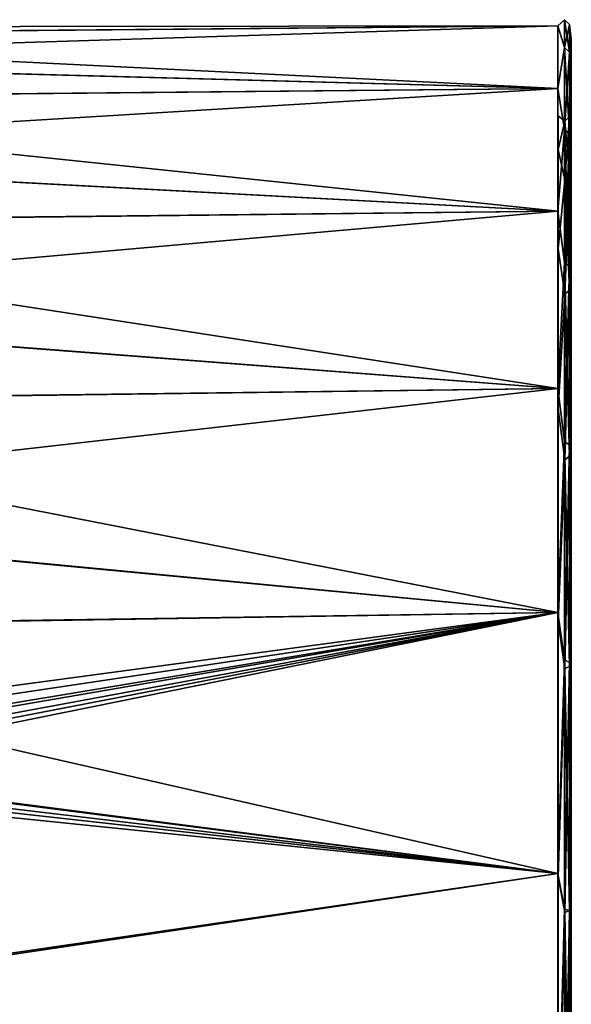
# Model space of a CAD drawing. Header units: millimetres. Extents: x -55 to 125, y -37 to 29.
# Tile 74 of 74: x 112 to 125, y 6 to 29. Entities that reach past the tile are written whole.
import ezdxf

# ---------------------------------------------------------------- set-up
doc = ezdxf.new("R2010")
doc.units = ezdxf.units.MM
doc.header["$LTSCALE"] = 33.374815
for name, color, linetype in [('461', 7, 'CONTINUOUS'), ('465', 7, 'CONTINUOUS'), ('490', 7, 'CONTINUOUS'), ('492', 7, 'CONTINUOUS'), ('499', 7, 'CONTINUOUS')]:
    doc.layers.add(name, color=color, linetype=linetype)

msp = doc.modelspace()

# ---------------------------------------------------------------- linework, layer by layer
at = {"layer": '461', "color": 250, "linetype": 'Continuous', "true_color": 0x2f3335}
for points in [[(125, 28.238, 3.388), (125, 26.829, 10.017), (125, 28.238, -3.388), (125, 28.238, 3.388)], [(125, 28.238, -3.388), (125, 26.829, 10.017), (125, 26.829, -10.017), (125, 28.238, -3.388)], [(125, 26.829, 10.017), (125, 24.073, 16.208), (125, 26.025, 6.853), (125, 26.829, 10.017)], [(125, 26.829, -10.017), (125, 26.829, 10.017), (125, 26.797, 0), (125, 26.829, -10.017)], [(125, 26.797, 0), (125, 26.829, 10.017), (125, 26.025, 6.853), (125, 26.797, 0)], [(125, 24.073, -16.208), (125, 26.829, -10.017), (125, 26.025, -6.853), (125, 24.073, -16.208)], [(125, 26.025, -6.853), (125, 26.829, -10.017), (125, 26.797, 0), (125, 26.025, -6.853)], [(125, 26.025, 6.853), (125, 24.073, 16.208), (125, 23.747, 13.363), (125, 26.025, 6.853)], [(125, 23.747, -13.363), (125, 24.073, -16.208), (125, 26.025, -6.853), (125, 23.747, -13.363)], [(125, 20.089, -21.69), (125, 24.073, -16.208), (125, 23.747, -13.363), (125, 20.089, -21.69)], [(125, 24.073, 16.208), (125, 20.089, 21.69), (125, 23.747, 13.363), (125, 24.073, 16.208)], [(125, 23.747, 13.363), (125, 20.089, 21.69), (125, 20.078, 19.202), (125, 23.747, 13.363)], [(125, 20.078, -19.202), (125, 20.089, -21.69), (125, 23.747, -13.363), (125, 20.078, -19.202)], [(125, 15.053, -26.225), (125, 20.089, -21.69), (125, 15.202, -24.079), (125, 15.053, -26.225)], [(125, 15.202, -24.079), (125, 20.089, -21.69), (125, 20.078, -19.202), (125, 15.202, -24.079)], [(125, 20.089, 21.69), (125, 15.053, 26.225), (125, 20.078, 19.202), (125, 20.089, 21.69)], [(125, 20.078, 19.202), (125, 15.053, 26.225), (125, 15.202, 24.079), (125, 20.078, 19.202)], [(125, 15.202, 24.079), (125, 15.053, 26.225), (125, 9.362, 27.748), (125, 15.202, 24.079)], [(125, 9.362, -27.748), (125, 15.053, -26.225), (125, 15.202, -24.079), (125, 9.362, -27.748)], [(125, 15.053, 26.225), (125, 9.184, 29.613), (125, 9.362, 27.748), (125, 15.053, 26.225)], [(125, 9.184, -29.613), (125, 15.053, -26.225), (125, 9.362, -27.748), (125, 9.184, -29.613)], [(125, 9.362, 27.748), (125, 9.184, 29.613), (125, 2.853, 30.025), (125, 9.362, 27.748)], [(125, 2.853, -30.025), (125, 9.184, -29.613), (125, 9.362, -27.748), (125, 2.853, -30.025)], [(125, 9.184, 29.613), (125, 2.739, 31.707), (125, 2.853, 30.025), (125, 9.184, 29.613)], [(125, 2.739, -31.707), (125, 9.184, -29.613), (125, 2.853, -30.025), (125, 2.739, -31.707)]]:
    msp.add_3dface(points, dxfattribs=at)
at = {"layer": '465', "color": 250, "linetype": 'Continuous', "true_color": 0x2f3335}
for points in [[(124.697, 28.536, 3.42), (124.697, 28.536, -3.42), (100.297, 28.503, 0.013), (124.697, 28.536, 3.42)], [(124.697, 28.536, -3.42), (124.697, 27.114, -10.11), (100.297, 28.322, -3.419), (124.697, 28.536, -3.42)], [(100.297, 28.32, 3.444), (124.697, 28.536, 3.42), (100.297, 28.503, 0.013), (100.297, 28.32, 3.444)], [(100.297, 27.775, 6.837), (124.697, 28.536, 3.42), (100.297, 28.32, 3.444), (100.297, 27.775, 6.837)], [(124.697, 27.114, 10.11), (124.697, 28.536, 3.42), (100.297, 27.775, 6.837), (124.697, 27.114, 10.11)], [(100.297, 28.503, 0.013), (124.697, 28.536, -3.42), (100.297, 28.322, -3.419), (100.297, 28.503, 0.013)], [(100.297, 28.322, -3.419), (124.697, 27.114, -10.11), (100.297, 27.781, -6.812), (100.297, 28.322, -3.419)], [(100.297, 27.781, -6.812), (124.697, 27.114, -10.11), (100.297, 26.884, -10.129), (100.297, 27.781, -6.812)], [(100.297, 26.876, 10.153), (124.697, 27.114, 10.11), (100.297, 27.775, 6.837), (100.297, 26.876, 10.153)], [(124.697, 27.114, -10.11), (124.697, 24.332, -16.358), (100.297, 26.884, -10.129), (124.697, 27.114, -10.11)], [(100.297, 25.632, 13.356), (124.697, 27.114, 10.11), (100.297, 26.876, 10.153), (100.297, 25.632, 13.356)], [(124.697, 24.332, 16.358), (124.697, 27.114, 10.11), (100.297, 25.632, 13.356), (124.697, 24.332, 16.358)], [(100.297, 26.884, -10.129), (124.697, 24.332, -16.358), (100.297, 25.642, -13.333), (100.297, 26.884, -10.129)], [(100.297, 25.642, -13.333), (124.697, 24.332, -16.358), (100.297, 24.069, -16.388), (100.297, 25.642, -13.333)], [(100.297, 24.056, 16.41), (124.697, 24.332, 16.358), (100.297, 25.632, 13.356), (100.297, 24.056, 16.41)], [(124.697, 24.332, -16.358), (124.697, 20.312, -21.891), (100.297, 24.069, -16.388), (124.697, 24.332, -16.358)], [(124.697, 20.312, 21.891), (124.697, 24.332, 16.358), (100.297, 22.167, 19.28), (124.697, 20.312, 21.891)], [(100.297, 22.167, 19.28), (124.697, 24.332, 16.358), (100.297, 24.056, 16.41), (100.297, 22.167, 19.28)], [(100.297, 24.069, -16.388), (124.697, 20.312, -21.891), (100.297, 22.182, -19.259), (100.297, 24.069, -16.388)], [(100.297, 22.182, -19.259), (124.697, 20.312, -21.891), (100.297, 20.003, -21.916), (100.297, 22.182, -19.259)], [(100.297, 19.985, 21.934), (124.697, 20.312, 21.891), (100.297, 22.167, 19.28), (100.297, 19.985, 21.934)], [(124.697, 20.312, -21.891), (124.697, 15.23, -26.467), (100.297, 20.003, -21.916), (124.697, 20.312, -21.891)], [(100.297, 17.536, 24.344), (124.697, 20.312, 21.891), (100.297, 19.985, 21.934), (100.297, 17.536, 24.344)], [(124.697, 15.23, 26.467), (124.697, 20.312, 21.891), (100.297, 17.536, 24.344), (124.697, 15.23, 26.467)], [(100.297, 20.003, -21.916), (124.697, 15.23, -26.467), (100.297, 17.555, -24.327), (100.297, 20.003, -21.916)], [(100.297, 17.555, -24.327), (124.697, 15.23, -26.467), (100.297, 14.865, -26.467), (100.297, 17.555, -24.327)], [(100.297, 14.845, 26.482), (124.697, 15.23, 26.467), (100.297, 17.536, 24.344), (100.297, 14.845, 26.482)], [(124.697, 15.23, -26.467), (124.697, 9.307, -29.887), (100.297, 14.865, -26.467), (124.697, 15.23, -26.467)], [(102.617, 11.924, 28.358), (124.697, 15.23, 26.467), (100.297, 11.945, 28.323), (102.617, 11.924, 28.358)], [(100.297, 11.945, 28.323), (124.697, 15.23, 26.467), (100.297, 14.845, 26.482), (100.297, 11.945, 28.323)], [(104.703, 11.906, 28.389), (124.697, 15.23, 26.467), (102.617, 11.924, 28.358), (104.703, 11.906, 28.389)], [(104.979, 11.835, 28.431), (124.697, 15.23, 26.467), (104.703, 11.906, 28.389), (104.979, 11.835, 28.431)], [(105.206, 11.622, 28.551), (124.697, 15.23, 26.467), (104.979, 11.835, 28.431), (105.206, 11.622, 28.551)], [(105.273, 11.469, 28.635), (124.697, 15.23, 26.467), (105.206, 11.622, 28.551), (105.273, 11.469, 28.635)], [(105.297, 11.3, 28.726), (124.697, 15.23, 26.467), (105.273, 11.469, 28.635), (105.297, 11.3, 28.726)], [(124.697, 9.307, 29.887), (124.697, 15.23, 26.467), (105.297, 11.3, 28.726), (124.697, 9.307, 29.887)], [(100.297, 14.865, -26.467), (124.697, 9.307, -29.887), (104.703, 11.906, -28.389), (100.297, 14.865, -26.467)], [(104.703, 11.906, -28.389), (124.697, 9.307, -29.887), (104.979, 11.835, -28.431), (104.703, 11.906, -28.389)], [(104.979, 11.835, -28.431), (124.697, 9.307, -29.887), (105.206, 11.622, -28.551), (104.979, 11.835, -28.431)], [(105.206, 11.622, -28.551), (124.697, 9.307, -29.887), (105.273, 11.469, -28.635), (105.206, 11.622, -28.551)], [(105.273, 11.469, -28.635), (124.697, 9.307, -29.887), (105.297, 11.3, -28.726), (105.273, 11.469, -28.635)], [(105.297, 11.3, -28.726), (124.697, 9.307, -29.887), (105.297, 6.478, -30.813), (105.297, 11.3, -28.726)], [(105.297, 6.427, 30.831), (124.697, 9.307, 29.887), (105.297, 11.3, 28.726), (105.297, 6.427, 30.831)], [(124.697, 2.802, 32.001), (124.697, 9.307, 29.887), (105.297, 6.427, 30.831), (124.697, 2.802, 32.001)], [(124.697, 9.307, -29.887), (124.697, 2.802, -32.001), (105.297, 6.478, -30.813), (124.697, 9.307, -29.887)], [(105.297, 6.478, -30.813), (124.697, 2.802, -32.001), (105.297, 1.381, -32.098), (105.297, 6.478, -30.813)], [(105.297, 1.307, 32.111), (124.697, 2.802, 32.001), (105.297, 6.427, 30.831), (105.297, 1.307, 32.111)]]:
    msp.add_3dface(points, dxfattribs=at)
at = {"layer": '490', "color": 250, "linetype": 'Continuous', "true_color": 0x2f3335}
for points in [[(124.697, 28.536, -3.42), (124.697, 28.536, 3.42), (124.848, 28.676), (124.697, 28.536, -3.42)], [(124.697, 28.536, -3.42), (124.848, 28.676), (124.848, 28.048, -6.375), (124.697, 28.536, -3.42)], [(124.697, 28.536, 3.42), (124.848, 28.048, 6.375), (124.848, 28.676), (124.697, 28.536, 3.42)], [(124.848, 28.048, 6.375), (124.959, 28.566), (124.848, 28.676), (124.848, 28.048, 6.375)], [(124.959, 28.566), (124.959, 27.941, -6.353), (124.848, 28.676), (124.959, 28.566)], [(124.848, 28.676), (124.959, 27.941, -6.353), (124.848, 28.048, -6.375), (124.848, 28.676)], [(124.697, 27.114, -10.11), (124.697, 28.536, -3.42), (124.848, 28.048, -6.375), (124.697, 27.114, -10.11)], [(124.697, 28.536, 3.42), (124.697, 27.114, 10.11), (124.848, 28.048, 6.375), (124.697, 28.536, 3.42)], [(124.959, 27.941, 6.353), (124.959, 28.566), (124.848, 28.048, 6.375), (124.959, 27.941, 6.353)], [(125, 28.238, 3.388), (125, 28.238, -3.388), (124.959, 28.566), (125, 28.238, 3.388)], [(124.959, 28.566), (125, 28.238, -3.388), (124.959, 27.941, -6.353), (124.959, 28.566)], [(124.959, 27.941, 6.353), (125, 28.238, 3.388), (124.959, 28.566), (124.959, 27.941, 6.353)], [(125, 26.829, 10.017), (125, 28.238, 3.388), (124.959, 27.941, 6.353), (125, 26.829, 10.017)], [(125, 28.238, -3.388), (125, 26.829, -10.017), (124.959, 27.941, -6.353), (125, 28.238, -3.388)], [(124.697, 27.114, -10.11), (124.848, 28.048, -6.375), (124.848, 26.189, -12.505), (124.697, 27.114, -10.11)], [(124.697, 27.114, 10.11), (124.848, 26.189, 12.505), (124.848, 28.048, 6.375), (124.697, 27.114, 10.11)], [(124.848, 28.048, -6.375), (124.959, 26.087, -12.463), (124.848, 26.189, -12.505), (124.848, 28.048, -6.375)], [(124.959, 27.941, -6.353), (124.959, 26.087, -12.463), (124.848, 28.048, -6.375), (124.959, 27.941, -6.353)], [(124.848, 26.189, 12.505), (124.959, 27.941, 6.353), (124.848, 28.048, 6.375), (124.848, 26.189, 12.505)], [(124.959, 26.087, 12.463), (124.959, 27.941, 6.353), (124.848, 26.189, 12.505), (124.959, 26.087, 12.463)], [(124.959, 26.087, 12.463), (125, 26.829, 10.017), (124.959, 27.941, 6.353), (124.959, 26.087, 12.463)], [(124.959, 27.941, -6.353), (125, 26.829, -10.017), (124.959, 26.087, -12.463), (124.959, 27.941, -6.353)], [(124.697, 24.332, -16.358), (124.697, 27.114, -10.11), (124.848, 26.189, -12.505), (124.697, 24.332, -16.358)], [(124.697, 27.114, 10.11), (124.697, 24.332, 16.358), (124.848, 26.189, 12.505), (124.697, 27.114, 10.11)], [(125, 24.073, 16.208), (125, 26.829, 10.017), (124.959, 26.087, 12.463), (125, 24.073, 16.208)], [(125, 26.829, -10.017), (125, 24.073, -16.208), (124.959, 26.087, -12.463), (125, 26.829, -10.017)], [(124.697, 24.332, -16.358), (124.848, 26.189, -12.505), (124.848, 23.169, -18.154), (124.697, 24.332, -16.358)], [(124.697, 24.332, 16.358), (124.848, 23.169, 18.154), (124.848, 26.189, 12.505), (124.697, 24.332, 16.358)], [(124.959, 26.087, -12.463), (124.959, 23.078, -18.093), (124.848, 26.189, -12.505), (124.959, 26.087, -12.463)], [(124.848, 26.189, -12.505), (124.959, 23.078, -18.093), (124.848, 23.169, -18.154), (124.848, 26.189, -12.505)], [(124.848, 23.169, 18.154), (124.959, 26.087, 12.463), (124.848, 26.189, 12.505), (124.848, 23.169, 18.154)], [(124.959, 23.078, 18.093), (124.959, 26.087, 12.463), (124.848, 23.169, 18.154), (124.959, 23.078, 18.093)], [(124.959, 23.078, 18.093), (125, 24.073, 16.208), (124.959, 26.087, 12.463), (124.959, 23.078, 18.093)], [(124.959, 26.087, -12.463), (125, 24.073, -16.208), (124.959, 23.078, -18.093), (124.959, 26.087, -12.463)], [(124.697, 20.312, -21.891), (124.697, 24.332, -16.358), (124.848, 23.169, -18.154), (124.697, 20.312, -21.891)], [(124.697, 24.332, 16.358), (124.697, 20.312, 21.891), (124.848, 23.169, 18.154), (124.697, 24.332, 16.358)], [(125, 20.089, 21.69), (125, 24.073, 16.208), (124.959, 23.078, 18.093), (125, 20.089, 21.69)], [(125, 24.073, -16.208), (125, 20.089, -21.69), (124.959, 23.078, -18.093), (125, 24.073, -16.208)], [(124.697, 20.312, -21.891), (124.848, 23.169, -18.154), (124.848, 19.106, -23.106), (124.697, 20.312, -21.891)], [(124.697, 20.312, 21.891), (124.848, 19.106, 23.106), (124.848, 23.169, 18.154), (124.697, 20.312, 21.891)], [(124.959, 23.078, -18.093), (124.959, 19.028, -23.028), (124.848, 23.169, -18.154), (124.959, 23.078, -18.093)], [(124.848, 23.169, -18.154), (124.959, 19.028, -23.028), (124.848, 19.106, -23.106), (124.848, 23.169, -18.154)], [(124.848, 19.106, 23.106), (124.959, 23.078, 18.093), (124.848, 23.169, 18.154), (124.848, 19.106, 23.106)], [(124.959, 19.028, 23.028), (124.959, 23.078, 18.093), (124.848, 19.106, 23.106), (124.959, 19.028, 23.028)], [(124.959, 19.028, 23.028), (125, 20.089, 21.69), (124.959, 23.078, 18.093), (124.959, 19.028, 23.028)], [(124.959, 23.078, -18.093), (125, 20.089, -21.69), (124.959, 19.028, -23.028), (124.959, 23.078, -18.093)], [(124.697, 15.23, -26.467), (124.697, 20.312, -21.891), (124.848, 19.106, -23.106), (124.697, 15.23, -26.467)], [(124.697, 20.312, 21.891), (124.697, 15.23, 26.467), (124.848, 19.106, 23.106), (124.697, 20.312, 21.891)], [(125, 15.053, 26.225), (125, 20.089, 21.69), (124.959, 19.028, 23.028), (125, 15.053, 26.225)], [(125, 20.089, -21.69), (125, 15.053, -26.225), (124.959, 19.028, -23.028), (125, 20.089, -21.69)], [(124.697, 15.23, -26.467), (124.848, 19.106, -23.106), (124.848, 14.154, -27.169), (124.697, 15.23, -26.467)], [(124.697, 15.23, 26.467), (124.848, 14.154, 27.169), (124.848, 19.106, 23.106), (124.697, 15.23, 26.467)], [(124.848, 19.106, -23.106), (124.959, 14.093, -27.078), (124.848, 14.154, -27.169), (124.848, 19.106, -23.106)], [(124.959, 19.028, -23.028), (124.959, 14.093, -27.078), (124.848, 19.106, -23.106), (124.959, 19.028, -23.028)], [(124.848, 14.154, 27.169), (124.959, 19.028, 23.028), (124.848, 19.106, 23.106), (124.848, 14.154, 27.169)], [(124.959, 14.093, 27.078), (124.959, 19.028, 23.028), (124.848, 14.154, 27.169), (124.959, 14.093, 27.078)], [(124.959, 19.028, -23.028), (125, 15.053, -26.225), (124.959, 14.093, -27.078), (124.959, 19.028, -23.028)], [(124.959, 14.093, 27.078), (125, 15.053, 26.225), (124.959, 19.028, 23.028), (124.959, 14.093, 27.078)], [(124.697, 9.307, -29.887), (124.697, 15.23, -26.467), (124.848, 14.154, -27.169), (124.697, 9.307, -29.887)], [(124.697, 15.23, 26.467), (124.697, 9.307, 29.887), (124.848, 14.154, 27.169), (124.697, 15.23, 26.467)], [(125, 9.184, 29.613), (125, 15.053, 26.225), (124.959, 14.093, 27.078), (125, 9.184, 29.613)], [(125, 15.053, -26.225), (125, 9.184, -29.613), (124.959, 14.093, -27.078), (125, 15.053, -26.225)], [(124.697, 9.307, -29.887), (124.848, 14.154, -27.169), (124.848, 8.505, -30.189), (124.697, 9.307, -29.887)], [(124.697, 9.307, 29.887), (124.848, 8.505, 30.189), (124.848, 14.154, 27.169), (124.697, 9.307, 29.887)], [(124.848, 14.154, -27.169), (124.959, 8.463, -30.087), (124.848, 8.505, -30.189), (124.848, 14.154, -27.169)], [(124.959, 14.093, -27.078), (124.959, 8.463, -30.087), (124.848, 14.154, -27.169), (124.959, 14.093, -27.078)], [(124.848, 8.505, 30.189), (124.959, 14.093, 27.078), (124.848, 14.154, 27.169), (124.848, 8.505, 30.189)], [(124.959, 8.463, 30.087), (124.959, 14.093, 27.078), (124.848, 8.505, 30.189), (124.959, 8.463, 30.087)], [(124.959, 14.093, -27.078), (125, 9.184, -29.613), (124.959, 8.463, -30.087), (124.959, 14.093, -27.078)], [(124.959, 8.463, 30.087), (125, 9.184, 29.613), (124.959, 14.093, 27.078), (124.959, 8.463, 30.087)], [(124.697, 2.802, -32.001), (124.697, 9.307, -29.887), (124.848, 8.505, -30.189), (124.697, 2.802, -32.001)], [(124.697, 9.307, 29.887), (124.697, 2.802, 32.001), (124.848, 8.505, 30.189), (124.697, 9.307, 29.887)], [(125, 9.184, -29.613), (125, 2.739, -31.707), (124.959, 8.463, -30.087), (125, 9.184, -29.613)], [(125, 2.739, 31.707), (125, 9.184, 29.613), (124.959, 8.463, 30.087), (125, 2.739, 31.707)], [(124.697, 2.802, -32.001), (124.848, 8.505, -30.189), (124.848, 2.375, -32.048), (124.697, 2.802, -32.001)], [(124.697, 2.802, 32.001), (124.848, 2.375, 32.048), (124.848, 8.505, 30.189), (124.697, 2.802, 32.001)], [(124.848, 2.375, 32.048), (124.959, 8.463, 30.087), (124.848, 8.505, 30.189), (124.848, 2.375, 32.048)], [(124.848, 8.505, -30.189), (124.959, 2.353, -31.941), (124.848, 2.375, -32.048), (124.848, 8.505, -30.189)], [(124.959, 8.463, -30.087), (124.959, 2.353, -31.941), (124.848, 8.505, -30.189), (124.959, 8.463, -30.087)], [(124.959, 2.353, 31.941), (124.959, 8.463, 30.087), (124.848, 2.375, 32.048), (124.959, 2.353, 31.941)], [(124.959, 8.463, -30.087), (125, 2.739, -31.707), (124.959, 2.353, -31.941), (124.959, 8.463, -30.087)], [(124.959, 2.353, 31.941), (125, 2.739, 31.707), (124.959, 8.463, 30.087), (124.959, 2.353, 31.941)]]:
    msp.add_3dface(points, dxfattribs=at)
at = {"layer": '492', "color": 250, "linetype": 'Continuous', "true_color": 0x2f3335}
for points in [[(125, 26.025, -6.853), (125, 26.797, 0), (124.96, 26.48, -3.204), (125, 26.025, -6.853)], [(125, 26.797, 0), (125, 26.025, 6.853), (124.96, 26.48, 3.204), (125, 26.797, 0)], [(124.96, 26.48, -3.204), (125, 26.797, 0), (124.96, 26.48, 3.204), (124.96, 26.48, -3.204)], [(124.703, 25.733, 6.786), (124.703, 26.497), (124.851, 26.371, 3.192), (124.703, 25.733, 6.786)], [(124.703, 26.497), (124.703, 25.733, -6.786), (124.851, 26.371, -3.192), (124.703, 26.497)], [(124.851, 26.371, 3.192), (124.703, 26.497), (124.851, 26.371, -3.192), (124.851, 26.371, 3.192)], [(124.851, 26.371, -3.192), (124.703, 25.733, -6.786), (124.851, 25.044, -9.437), (124.851, 26.371, -3.192)], [(124.851, 25.044, 9.437), (124.703, 25.733, 6.786), (124.851, 26.371, 3.192), (124.851, 25.044, 9.437)], [(124.851, 26.371, -3.192), (124.851, 25.044, -9.437), (124.96, 26.48, -3.204), (124.851, 26.371, -3.192)], [(124.851, 26.371, 3.192), (124.96, 26.48, 3.204), (124.96, 25.148, 9.471), (124.851, 26.371, 3.192)], [(124.851, 26.371, 3.192), (124.851, 26.371, -3.192), (124.96, 26.48, 3.204), (124.851, 26.371, 3.192)], [(124.851, 25.044, -9.437), (124.96, 25.148, -9.471), (124.96, 26.48, -3.204), (124.851, 25.044, -9.437)], [(124.851, 26.371, -3.192), (124.96, 26.48, -3.204), (124.96, 26.48, 3.204), (124.851, 26.371, -3.192)], [(124.851, 25.044, 9.437), (124.851, 26.371, 3.192), (124.96, 25.148, 9.471), (124.851, 25.044, 9.437)], [(124.96, 25.148, -9.471), (125, 26.025, -6.853), (124.96, 26.48, -3.204), (124.96, 25.148, -9.471)], [(124.96, 26.48, 3.204), (125, 26.025, 6.853), (124.96, 25.148, 9.471), (124.96, 26.48, 3.204)], [(125, 26.025, 6.853), (125, 23.747, 13.363), (124.96, 25.148, 9.471), (125, 26.025, 6.853)], [(125, 23.747, -13.363), (125, 26.025, -6.853), (124.96, 25.148, -9.471), (125, 23.747, -13.363)], [(124.703, 25.733, -6.786), (124.703, 23.477, -13.232), (124.851, 25.044, -9.437), (124.703, 25.733, -6.786)], [(124.703, 23.477, 13.232), (124.703, 25.733, 6.786), (124.851, 25.044, 9.437), (124.703, 23.477, 13.232)], [(124.851, 25.044, -9.437), (124.703, 23.477, -13.232), (124.851, 22.447, -15.269), (124.851, 25.044, -9.437)], [(124.851, 22.447, 15.269), (124.703, 23.477, 13.232), (124.851, 25.044, 9.437), (124.851, 22.447, 15.269)], [(124.851, 25.044, 9.437), (124.96, 25.148, 9.471), (124.96, 22.542, 15.324), (124.851, 25.044, 9.437)], [(124.851, 22.447, -15.269), (124.96, 22.542, -15.324), (124.96, 25.148, -9.471), (124.851, 22.447, -15.269)], [(124.851, 25.044, -9.437), (124.851, 22.447, -15.269), (124.96, 25.148, -9.471), (124.851, 25.044, -9.437)], [(124.851, 22.447, 15.269), (124.851, 25.044, 9.437), (124.96, 22.542, 15.324), (124.851, 22.447, 15.269)], [(124.96, 22.542, -15.324), (125, 23.747, -13.363), (124.96, 25.148, -9.471), (124.96, 22.542, -15.324)], [(124.96, 25.148, 9.471), (125, 23.747, 13.363), (124.96, 22.542, 15.324), (124.96, 25.148, 9.471)], [(125, 23.747, 13.363), (125, 20.078, 19.202), (124.96, 22.542, 15.324), (125, 23.747, 13.363)], [(125, 20.078, -19.202), (125, 23.747, -13.363), (124.96, 22.542, -15.324), (125, 20.078, -19.202)], [(124.703, 23.477, -13.232), (124.703, 19.844, -19.015), (124.851, 22.447, -15.269), (124.703, 23.477, -13.232)], [(124.703, 19.844, 19.015), (124.703, 23.477, 13.232), (124.851, 22.447, 15.269), (124.703, 19.844, 19.015)], [(124.851, 22.447, -15.269), (124.703, 19.844, -19.015), (124.851, 18.694, -20.434), (124.851, 22.447, -15.269)], [(124.851, 18.694, 20.434), (124.703, 19.844, 19.015), (124.851, 22.447, 15.269), (124.851, 18.694, 20.434)], [(124.851, 22.447, 15.269), (124.96, 22.542, 15.324), (124.96, 18.776, 20.508), (124.851, 22.447, 15.269)], [(124.851, 18.694, -20.434), (124.96, 18.776, -20.508), (124.96, 22.542, -15.324), (124.851, 18.694, -20.434)], [(124.851, 22.447, -15.269), (124.851, 18.694, -20.434), (124.96, 22.542, -15.324), (124.851, 22.447, -15.269)], [(124.851, 18.694, 20.434), (124.851, 22.447, 15.269), (124.96, 18.776, 20.508), (124.851, 18.694, 20.434)], [(124.96, 22.542, 15.324), (125, 20.078, 19.202), (124.96, 18.776, 20.508), (124.96, 22.542, 15.324)], [(124.96, 18.776, -20.508), (125, 20.078, -19.202), (124.96, 22.542, -15.324), (124.96, 18.776, -20.508)], [(125, 20.078, 19.202), (125, 15.202, 24.079), (124.96, 18.776, 20.508), (125, 20.078, 19.202)], [(125, 15.202, -24.079), (125, 20.078, -19.202), (124.96, 18.776, -20.508), (125, 15.202, -24.079)], [(124.703, 19.844, -19.015), (124.703, 15.015, -23.844), (124.851, 18.694, -20.434), (124.703, 19.844, -19.015)], [(124.703, 15.015, 23.844), (124.703, 19.844, 19.015), (124.851, 18.694, 20.434), (124.703, 15.015, 23.844)], [(124.851, 18.694, 20.434), (124.96, 18.776, 20.508), (124.96, 14.015, 24.795), (124.851, 18.694, 20.434)], [(124.851, 13.95, -24.706), (124.96, 14.015, -24.795), (124.96, 18.776, -20.508), (124.851, 13.95, -24.706)], [(124.851, 18.694, -20.434), (124.851, 13.95, -24.706), (124.96, 18.776, -20.508), (124.851, 18.694, -20.434)], [(124.96, 18.776, 20.508), (125, 15.202, 24.079), (124.96, 14.015, 24.795), (124.96, 18.776, 20.508)], [(124.96, 14.015, -24.795), (125, 15.202, -24.079), (124.96, 18.776, -20.508), (124.96, 14.015, -24.795)], [(124.851, 18.694, -20.434), (124.703, 15.015, -23.844), (124.851, 13.95, -24.706), (124.851, 18.694, -20.434)], [(124.851, 13.95, 24.706), (124.703, 15.015, 23.844), (124.851, 18.694, 20.434), (124.851, 13.95, 24.706)], [(124.851, 13.95, 24.706), (124.851, 18.694, 20.434), (124.96, 14.015, 24.795), (124.851, 13.95, 24.706)], [(125, 15.202, 24.079), (125, 9.362, 27.748), (124.96, 14.015, 24.795), (125, 15.202, 24.079)], [(125, 9.362, -27.748), (125, 15.202, -24.079), (124.96, 14.015, -24.795), (125, 9.362, -27.748)], [(124.703, 15.015, -23.844), (124.703, 9.232, -27.477), (124.851, 13.95, -24.706), (124.703, 15.015, -23.844)], [(124.703, 9.232, 27.477), (124.703, 15.015, 23.844), (124.851, 13.95, 24.706), (124.703, 9.232, 27.477)], [(124.851, 13.95, -24.706), (124.703, 9.232, -27.477), (124.851, 8.421, -27.898), (124.851, 13.95, -24.706)], [(124.851, 8.421, 27.898), (124.703, 9.232, 27.477), (124.851, 13.95, 24.706), (124.851, 8.421, 27.898)], [(124.851, 13.95, 24.706), (124.96, 14.015, 24.795), (124.96, 8.466, 27.998), (124.851, 13.95, 24.706)], [(124.851, 8.421, -27.898), (124.96, 8.466, -27.998), (124.96, 14.015, -24.795), (124.851, 8.421, -27.898)], [(124.851, 13.95, -24.706), (124.851, 8.421, -27.898), (124.96, 14.015, -24.795), (124.851, 13.95, -24.706)], [(124.851, 8.421, 27.898), (124.851, 13.95, 24.706), (124.96, 8.466, 27.998), (124.851, 8.421, 27.898)], [(124.96, 14.015, 24.795), (125, 9.362, 27.748), (124.96, 8.466, 27.998), (124.96, 14.015, 24.795)], [(124.96, 8.466, -27.998), (125, 9.362, -27.748), (124.96, 14.015, -24.795), (124.96, 8.466, -27.998)], [(124.703, 9.232, -27.477), (124.703, 2.786, -29.733), (124.851, 8.421, -27.898), (124.703, 9.232, -27.477)], [(124.703, 2.786, 29.733), (124.703, 9.232, 27.477), (124.851, 8.421, 27.898), (124.703, 2.786, 29.733)], [(125, 9.362, 27.748), (125, 2.853, 30.025), (124.96, 8.466, 27.998), (125, 9.362, 27.748)], [(125, 2.853, -30.025), (125, 9.362, -27.748), (124.96, 8.466, -27.998), (125, 2.853, -30.025)], [(124.851, 8.421, -27.898), (124.703, 2.786, -29.733), (124.851, 2.349, -29.871), (124.851, 8.421, -27.898)], [(124.851, 2.349, 29.871), (124.703, 2.786, 29.733), (124.851, 8.421, 27.898), (124.851, 2.349, 29.871)], [(124.851, 8.421, 27.898), (124.96, 8.466, 27.998), (124.96, 2.372, 29.978), (124.851, 8.421, 27.898)], [(124.851, 2.349, -29.871), (124.96, 2.372, -29.978), (124.96, 8.466, -27.998), (124.851, 2.349, -29.871)], [(124.851, 8.421, -27.898), (124.851, 2.349, -29.871), (124.96, 8.466, -27.998), (124.851, 8.421, -27.898)], [(124.851, 2.349, 29.871), (124.851, 8.421, 27.898), (124.96, 2.372, 29.978), (124.851, 2.349, 29.871)], [(124.96, 8.466, 27.998), (125, 2.853, 30.025), (124.96, 2.372, 29.978), (124.96, 8.466, 27.998)], [(124.96, 2.372, -29.978), (125, 2.853, -30.025), (124.96, 8.466, -27.998), (124.96, 2.372, -29.978)]]:
    msp.add_3dface(points, dxfattribs=at)
at = {"layer": '499', "color": 250, "linetype": 'Continuous', "true_color": 0x2f3335}
for points in [[(125, 26.497), (125, 25.733, 6.786), (125, 25.733, -6.786), (125, 26.497)], [(125, 25.733, -6.786), (125, 23.477, 13.232), (125, 23.477, -13.232), (125, 25.733, -6.786)], [(125, 25.733, 6.786), (125, 23.477, 13.232), (125, 25.733, -6.786), (125, 25.733, 6.786)], [(125, 23.477, -13.232), (125, 19.844, 19.015), (125, 19.844, -19.015), (125, 23.477, -13.232)], [(125, 23.477, 13.232), (125, 19.844, 19.015), (125, 23.477, -13.232), (125, 23.477, 13.232)], [(125, 19.844, 19.015), (125, 15.015, 23.844), (125, 19.844, -19.015), (125, 19.844, 19.015)], [(125, 19.844, -19.015), (125, 15.015, 23.844), (125, 15.015, -23.844), (125, 19.844, -19.015)], [(125, 15.015, 23.844), (125, 9.232, 27.477), (125, 15.015, -23.844), (125, 15.015, 23.844)], [(125, 15.015, -23.844), (125, 9.232, 27.477), (125, 9.232, -27.477), (125, 15.015, -23.844)], [(125, 9.232, 27.477), (125, 2.786, 29.733), (125, 9.232, -27.477), (125, 9.232, 27.477)], [(125, 9.232, -27.477), (125, 2.786, 29.733), (125, 2.786, -29.733), (125, 9.232, -27.477)]]:
    msp.add_3dface(points, dxfattribs=at)

doc.saveas('drawing.dxf')
